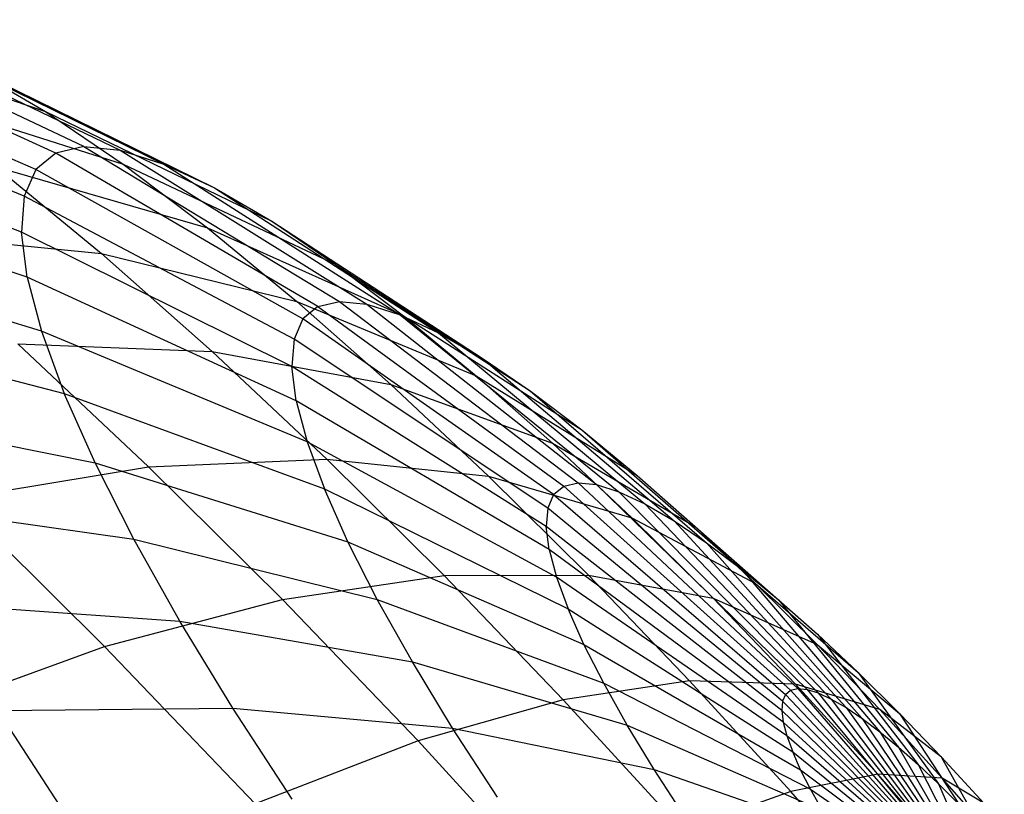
# Model space of a CAD drawing. Extents: x -11.4 to 11.4, y 1.8 to 24.6.
# Tile 175 of 199: x 6.585 to 6.912, y 10.853 to 11.11. Entities that reach past the tile are written whole.
import ezdxf

# ---------------------------------------------------------------- set-up
doc = ezdxf.new("R2010")
doc.units = 0
doc.header["$MEASUREMENT"] = 0
doc.layers.get('0').update_dxf_attribs({"color": 13, "linetype": 'CONTINUOUS'})

# ---------------------------------------------------------------- blocks, each defined once
blk = doc.blocks.new('GRUPUJ_4')
at = {"color": 0}
for p, q in [((18.01118, 9.22598, 4.08749), (17.9219, 9.26802, 4.11091)), ((18.01118, 9.22598, 4.08749), (17.9219, 9.26802, 4.11091)), ((18.00184, 9.22384, 4.04733), (17.9104, 9.26539, 4.06151)), ((18.00184, 9.22384, 4.04733), (17.9104, 9.26539, 4.06151)), ((17.91902, 9.26453, 4.35206), (17.99848, 9.23758, 4.29507)), ((17.91902, 9.26453, 4.35206), (17.99848, 9.23758, 4.29507)), ((17.93663, 9.26651, 4.15949), (18.02316, 9.22476, 4.12699)), ((17.93663, 9.26651, 4.15949), (18.02316, 9.22476, 4.12699)), ((17.95444, 9.26089, 4.20672), (18.03764, 9.22018, 4.16539)), ((17.95444, 9.26089, 4.20672), (18.03764, 9.22018, 4.16539)), ((17.99523, 9.21836, 4.00694), (17.90227, 9.25865, 4.01183)), ((17.99523, 9.21836, 4.00694), (17.90227, 9.25865, 4.01183)), ((17.97513, 9.25121, 4.25208), (18.05447, 9.21231, 4.20227)), ((17.97513, 9.25121, 4.25208), (17.99848, 9.23758, 4.29507)), ((17.97513, 9.25121, 4.25208), (17.99848, 9.23758, 4.29507)), ((17.97513, 9.25121, 4.25208), (18.05447, 9.21231, 4.20227)), ((17.99142, 9.2096, 3.96676), (17.89759, 9.24788, 3.96242)), ((17.99142, 9.2096, 3.96676), (17.89759, 9.24788, 3.96242)), ((17.94931, 9.24403, 4.39929), (18.02423, 9.22015, 4.33522)), ((17.94931, 9.24403, 4.39929), (18.02423, 9.22015, 4.33522)), ((17.99848, 9.23758, 4.29507), (18.07345, 9.20123, 4.23722)), ((17.99848, 9.23758, 4.29507), (18.07345, 9.20123, 4.23722)), ((17.99848, 9.23758, 4.29507), (18.02423, 9.22015, 4.33522)), ((17.99848, 9.23758, 4.29507), (18.02423, 9.22015, 4.33522)), ((17.99047, 9.19766, 3.92725), (17.89642, 9.23319, 3.91382)), ((17.99047, 9.19766, 3.92725), (17.89642, 9.23319, 3.91382)), ((18.01118, 9.22598, 4.08749), (18.00184, 9.22384, 4.04733)), ((18.01118, 9.22598, 4.08749), (18.00184, 9.22384, 4.04733)), ((18.01118, 9.22598, 4.08749), (18.02316, 9.22476, 4.12699)), ((18.01118, 9.22598, 4.08749), (18.09584, 9.17466, 4.06542)), ((18.01118, 9.22598, 4.08749), (18.09584, 9.17466, 4.06542)), ((18.01118, 9.22598, 4.08749), (18.02316, 9.22476, 4.12699)), ((18.02316, 9.22476, 4.12699), (18.10494, 9.17373, 4.09541)), ((18.02316, 9.22476, 4.12699), (18.03764, 9.22018, 4.16539)), ((18.02316, 9.22476, 4.12699), (18.03764, 9.22018, 4.16539)), ((18.02316, 9.22476, 4.12699), (18.10494, 9.17373, 4.09541)), ((18.00184, 9.22384, 4.04733), (17.99523, 9.21836, 4.00694)), ((18.00184, 9.22384, 4.04733), (17.99523, 9.21836, 4.00694)), ((18.08875, 9.17304, 4.03492), (18.00184, 9.22384, 4.04733)), ((18.08875, 9.17304, 4.03492), (18.00184, 9.22384, 4.04733)), ((17.98209, 9.21927, 4.44267), (18.0521, 9.19911, 4.3721)), ((17.98209, 9.21927, 4.44267), (18.017, 9.19054, 4.48172)), ((17.98209, 9.21927, 4.44267), (18.0521, 9.19911, 4.3721)), ((17.98209, 9.21927, 4.44267), (18.017, 9.19054, 4.48172)), ((17.99523, 9.21836, 4.00694), (17.99142, 9.2096, 3.96676)), ((17.99523, 9.21836, 4.00694), (17.99142, 9.2096, 3.96676)), ((18.08373, 9.16888, 4.00424), (17.99523, 9.21836, 4.00694)), ((18.08373, 9.16888, 4.00424), (17.99523, 9.21836, 4.00694)), ((18.02423, 9.22015, 4.33522), (18.09439, 9.18706, 4.26987)), ((18.02423, 9.22015, 4.33522), (18.0521, 9.19911, 4.3721)), ((18.02423, 9.22015, 4.33522), (18.09439, 9.18706, 4.26987)), ((18.02423, 9.22015, 4.33522), (18.0521, 9.19911, 4.3721)), ((18.03764, 9.22018, 4.16539), (18.11594, 9.17026, 4.12458)), ((18.03764, 9.22018, 4.16539), (18.05447, 9.21231, 4.20227)), ((18.03764, 9.22018, 4.16539), (18.11594, 9.17026, 4.12458)), ((18.03764, 9.22018, 4.16539), (18.05447, 9.21231, 4.20227)), ((17.99238, 9.18267, 3.88882), (17.89877, 9.21476, 3.86656)), ((17.99238, 9.18267, 3.88882), (17.89877, 9.21476, 3.86656)), ((18.05447, 9.21231, 4.20227), (18.07345, 9.20123, 4.23722)), ((18.05447, 9.21231, 4.20227), (18.12872, 9.16429, 4.15258)), ((18.05447, 9.21231, 4.20227), (18.07345, 9.20123, 4.23722)), ((18.05447, 9.21231, 4.20227), (18.12872, 9.16429, 4.15258)), ((17.99142, 9.2096, 3.96676), (17.99047, 9.19766, 3.92725)), ((17.99142, 9.2096, 3.96676), (17.99047, 9.19766, 3.92725)), ((18.08084, 9.16223, 3.97373), (17.99142, 9.2096, 3.96676)), ((18.08084, 9.16223, 3.97373), (17.99142, 9.2096, 3.96676)), ((18.0521, 9.19911, 4.3721), (18.11704, 9.16995, 4.29985)), ((18.0521, 9.19911, 4.3721), (18.11704, 9.16995, 4.29985)), ((18.0521, 9.19911, 4.3721), (18.08177, 9.17468, 4.4053)), ((18.0521, 9.19911, 4.3721), (18.08177, 9.17468, 4.4053)), ((18.07345, 9.20123, 4.23722), (18.14313, 9.15587, 4.17913)), ((18.07345, 9.20123, 4.23722), (18.09439, 9.18706, 4.26987)), ((18.07345, 9.20123, 4.23722), (18.14313, 9.15587, 4.17913)), ((18.07345, 9.20123, 4.23722), (18.09439, 9.18706, 4.26987)), ((17.94754, 9.1975, 4.55531), (18.017, 9.19054, 4.48172)), ((17.94754, 9.1975, 4.55531), (18.017, 9.19054, 4.48172)), ((17.99238, 9.18267, 3.88882), (17.99047, 9.19766, 3.92725)), ((18.08011, 9.15316, 3.94372), (17.99047, 9.19766, 3.92725)), ((17.99238, 9.18267, 3.88882), (17.99047, 9.19766, 3.92725)), ((18.08011, 9.15316, 3.94372), (17.99047, 9.19766, 3.92725)), ((17.99713, 9.1648, 3.8519), (17.90461, 9.19277, 3.82115)), ((17.99713, 9.1648, 3.8519), (17.90461, 9.19277, 3.82115)), ((18.017, 9.19054, 4.48172), (18.08177, 9.17468, 4.4053)), ((18.017, 9.19054, 4.48172), (18.05366, 9.15815, 4.51602)), ((18.017, 9.19054, 4.48172), (18.05366, 9.15815, 4.51602)), ((18.017, 9.19054, 4.48172), (18.08177, 9.17468, 4.4053)), ((18.09439, 9.18706, 4.26987), (18.15903, 9.14511, 4.20392)), ((18.09439, 9.18706, 4.26987), (18.11704, 9.16995, 4.29985)), ((18.09439, 9.18706, 4.26987), (18.15903, 9.14511, 4.20392)), ((18.09439, 9.18706, 4.26987), (18.11704, 9.16995, 4.29985)), ((18.08156, 9.14178, 3.91454), (17.99238, 9.18267, 3.88882)), ((17.99238, 9.18267, 3.88882), (17.99713, 9.1648, 3.8519)), ((18.08156, 9.14178, 3.91454), (17.99238, 9.18267, 3.88882)), ((17.99238, 9.18267, 3.88882), (17.99713, 9.1648, 3.8519)), ((18.08177, 9.17468, 4.4053), (18.11294, 9.14715, 4.43445)), ((18.08177, 9.17468, 4.4053), (18.14117, 9.15009, 4.32684)), ((18.08177, 9.17468, 4.4053), (18.14117, 9.15009, 4.32684)), ((18.08177, 9.17468, 4.4053), (18.11294, 9.14715, 4.43445)), ((18.08875, 9.17304, 4.03492), (18.08373, 9.16888, 4.00424)), ((18.08875, 9.17304, 4.03492), (18.08373, 9.16888, 4.00424)), ((18.08875, 9.17304, 4.03492), (18.09584, 9.17466, 4.06542)), ((18.08875, 9.17304, 4.03492), (18.09584, 9.17466, 4.06542)), ((18.08875, 9.17304, 4.03492), (18.17021, 9.11352, 4.02441)), ((18.08875, 9.17304, 4.03492), (18.17021, 9.11352, 4.02441)), ((18.09584, 9.17466, 4.06542), (18.10494, 9.17373, 4.09541)), ((18.09584, 9.17466, 4.06542), (18.17498, 9.11462, 4.04492)), ((18.09584, 9.17466, 4.06542), (18.10494, 9.17373, 4.09541)), ((18.09584, 9.17466, 4.06542), (18.17498, 9.11462, 4.04492)), ((18.10494, 9.17373, 4.09541), (18.11594, 9.17026, 4.12458)), ((18.10494, 9.17373, 4.09541), (18.1811, 9.11399, 4.0651)), ((18.10494, 9.17373, 4.09541), (18.1811, 9.11399, 4.0651)), ((18.10494, 9.17373, 4.09541), (18.11594, 9.17026, 4.12458)), ((18.11594, 9.17026, 4.12458), (18.1885, 9.11166, 4.08472)), ((18.11594, 9.17026, 4.12458), (18.1885, 9.11166, 4.08472)), ((18.11594, 9.17026, 4.12458), (18.12872, 9.16429, 4.15258)), ((18.11594, 9.17026, 4.12458), (18.12872, 9.16429, 4.15258)), ((18.11704, 9.16995, 4.29985), (18.17624, 9.13211, 4.22669)), ((18.11704, 9.16995, 4.29985), (18.14117, 9.15009, 4.32684)), ((18.11704, 9.16995, 4.29985), (18.17624, 9.13211, 4.22669)), ((18.11704, 9.16995, 4.29985), (18.14117, 9.15009, 4.32684)), ((17.91387, 9.16747, 3.7781), (18.00466, 9.14423, 3.8169)), ((17.91387, 9.16747, 3.7781), (18.00466, 9.14423, 3.8169)), ((18.08373, 9.16888, 4.00424), (18.08084, 9.16223, 3.97373)), ((18.08373, 9.16888, 4.00424), (18.08084, 9.16223, 3.97373)), ((18.16683, 9.11072, 4.00378), (18.08373, 9.16888, 4.00424)), ((18.16683, 9.11072, 4.00378), (18.08373, 9.16888, 4.00424)), ((18.08517, 9.1282, 3.8865), (17.99713, 9.1648, 3.8519)), ((17.99713, 9.1648, 3.8519), (18.00466, 9.14423, 3.8169)), ((17.99713, 9.1648, 3.8519), (18.00466, 9.14423, 3.8169)), ((18.08517, 9.1282, 3.8865), (17.99713, 9.1648, 3.8519)), ((18.12872, 9.16429, 4.15258), (18.14313, 9.15587, 4.17913)), ((18.12872, 9.16429, 4.15258), (18.19709, 9.10764, 4.10355)), ((18.12872, 9.16429, 4.15258), (18.19709, 9.10764, 4.10355)), ((18.12872, 9.16429, 4.15258), (18.14313, 9.15587, 4.17913)), ((17.9893, 9.1606, 4.59438), (18.05366, 9.15815, 4.51602)), ((17.9893, 9.1606, 4.59438), (18.05366, 9.15815, 4.51602)), ((17.9893, 9.1606, 4.59438), (18.0326, 9.11993, 4.6276)), ((17.9893, 9.1606, 4.59438), (18.0326, 9.11993, 4.6276)), ((18.08084, 9.16223, 3.97373), (18.08011, 9.15316, 3.94372)), ((18.08084, 9.16223, 3.97373), (18.08011, 9.15316, 3.94372)), ((18.16489, 9.10625, 3.98325), (18.08084, 9.16223, 3.97373)), ((18.16489, 9.10625, 3.98325), (18.08084, 9.16223, 3.97373)), ((18.05366, 9.15815, 4.51602), (18.11294, 9.14715, 4.43445)), ((18.05366, 9.15815, 4.51602), (18.09167, 9.12246, 4.54518)), ((18.05366, 9.15815, 4.51602), (18.11294, 9.14715, 4.43445)), ((18.05366, 9.15815, 4.51602), (18.09167, 9.12246, 4.54518)), ((18.08156, 9.14178, 3.91454), (18.08011, 9.15316, 3.94372)), ((18.1644, 9.10015, 3.96307), (18.08011, 9.15316, 3.94372)), ((18.08156, 9.14178, 3.91454), (18.08011, 9.15316, 3.94372)), ((18.1644, 9.10015, 3.96307), (18.08011, 9.15316, 3.94372)), ((18.14313, 9.15587, 4.17913), (18.20679, 9.10198, 4.12141)), ((18.14313, 9.15587, 4.17913), (18.15903, 9.14511, 4.20392)), ((18.14313, 9.15587, 4.17913), (18.15903, 9.14511, 4.20392)), ((18.14313, 9.15587, 4.17913), (18.20679, 9.10198, 4.12141)), ((18.14117, 9.15009, 4.32684), (18.19456, 9.11703, 4.24719)), ((18.14117, 9.15009, 4.32684), (18.16651, 9.12771, 4.35055)), ((18.14117, 9.15009, 4.32684), (18.19456, 9.11703, 4.24719)), ((18.14117, 9.15009, 4.32684), (18.16651, 9.12771, 4.35055)), ((18.11294, 9.14715, 4.43445), (18.16651, 9.12771, 4.35055)), ((18.11294, 9.14715, 4.43445), (18.16651, 9.12771, 4.35055)), ((18.11294, 9.14715, 4.43445), (18.14525, 9.1168, 4.45924)), ((18.11294, 9.14715, 4.43445), (18.14525, 9.1168, 4.45924)), ((18.0149, 9.12119, 3.7842), (18.00466, 9.14423, 3.8169)), ((18.00466, 9.14423, 3.8169), (18.09089, 9.11258, 3.85992)), ((18.0149, 9.12119, 3.7842), (18.00466, 9.14423, 3.8169)), ((18.00466, 9.14423, 3.8169), (18.09089, 9.11258, 3.85992)), ((18.15903, 9.14511, 4.20392), (18.21748, 9.09474, 4.13809)), ((18.15903, 9.14511, 4.20392), (18.21748, 9.09474, 4.13809)), ((18.15903, 9.14511, 4.20392), (18.17624, 9.13211, 4.22669)), ((18.15903, 9.14511, 4.20392), (18.17624, 9.13211, 4.22669)), ((18.16537, 9.0925, 3.94344), (18.08156, 9.14178, 3.91454)), ((18.08156, 9.14178, 3.91454), (18.08517, 9.1282, 3.8865)), ((18.08156, 9.14178, 3.91454), (18.08517, 9.1282, 3.8865)), ((18.16537, 9.0925, 3.94344), (18.08156, 9.14178, 3.91454)), ((17.92646, 9.13913, 3.73788), (18.0149, 9.12119, 3.7842)), ((17.92646, 9.13913, 3.73788), (18.0149, 9.12119, 3.7842)), ((18.17624, 9.13211, 4.22669), (18.22905, 9.086, 4.1534)), ((18.17624, 9.13211, 4.22669), (18.22905, 9.086, 4.1534)), ((18.17624, 9.13211, 4.22669), (18.19456, 9.11703, 4.24719)), ((18.17624, 9.13211, 4.22669), (18.19456, 9.11703, 4.24719)), ((18.1678, 9.08336, 3.92458), (18.08517, 9.1282, 3.8865)), ((18.08517, 9.1282, 3.8865), (18.09089, 9.11258, 3.85992)), ((18.08517, 9.1282, 3.8865), (18.09089, 9.11258, 3.85992)), ((18.1678, 9.08336, 3.92458), (18.08517, 9.1282, 3.8865)), ((18.16651, 9.12771, 4.35055), (18.21381, 9.10003, 4.26519)), ((18.16651, 9.12771, 4.35055), (18.19278, 9.10303, 4.3707)), ((18.16651, 9.12771, 4.35055), (18.21381, 9.10003, 4.26519)), ((18.16651, 9.12771, 4.35055), (18.19278, 9.10303, 4.3707)), ((18.02773, 9.09594, 3.75415), (18.0149, 9.12119, 3.7842)), ((18.0149, 9.12119, 3.7842), (18.09867, 9.09508, 3.83508)), ((18.02773, 9.09594, 3.75415), (18.0149, 9.12119, 3.7842)), ((18.0149, 9.12119, 3.7842), (18.09867, 9.09508, 3.83508)), ((18.0326, 9.11993, 4.6276), (18.09167, 9.12246, 4.54518)), ((18.0326, 9.11993, 4.6276), (18.09167, 9.12246, 4.54518)), ((18.09167, 9.12246, 4.54518), (18.14525, 9.1168, 4.45924)), ((18.09167, 9.12246, 4.54518), (18.13061, 9.08384, 4.56888)), ((18.09167, 9.12246, 4.54518), (18.14525, 9.1168, 4.45924)), ((18.09167, 9.12246, 4.54518), (18.13061, 9.08384, 4.56888)), ((17.96869, 9.10926, 4.70563), (18.0326, 9.11993, 4.6276)), ((17.96869, 9.10926, 4.70563), (18.0326, 9.11993, 4.6276)), ((18.0326, 9.11993, 4.6276), (18.07697, 9.07594, 4.6546)), ((18.0326, 9.11993, 4.6276), (18.07697, 9.07594, 4.6546)), ((18.14525, 9.1168, 4.45924), (18.19278, 9.10303, 4.3707)), ((18.14525, 9.1168, 4.45924), (18.19278, 9.10303, 4.3707)), ((18.14525, 9.1168, 4.45924), (18.17835, 9.08398, 4.47939)), ((18.14525, 9.1168, 4.45924), (18.17835, 9.08398, 4.47939)), ((18.17021, 9.11352, 4.02441), (18.17498, 9.11462, 4.04492)), ((18.17021, 9.11352, 4.02441), (18.17498, 9.11462, 4.04492)), ((18.17498, 9.11462, 4.04492), (18.24775, 9.04648, 4.02623)), ((18.17498, 9.11462, 4.04492), (18.1811, 9.11399, 4.0651)), ((18.17498, 9.11462, 4.04492), (18.1811, 9.11399, 4.0651)), ((18.17498, 9.11462, 4.04492), (18.24775, 9.04648, 4.02623)), ((18.1811, 9.11399, 4.0651), (18.25082, 9.04616, 4.03637)), ((18.1811, 9.11399, 4.0651), (18.25082, 9.04616, 4.03637)), ((18.1811, 9.11399, 4.0651), (18.1885, 9.11166, 4.08472)), ((18.1811, 9.11399, 4.0651), (18.1885, 9.11166, 4.08472)), ((18.19456, 9.11703, 4.24719), (18.24138, 9.07585, 4.16719)), ((18.19456, 9.11703, 4.24719), (18.21381, 9.10003, 4.26519)), ((18.19456, 9.11703, 4.24719), (18.24138, 9.07585, 4.16719)), ((18.19456, 9.11703, 4.24719), (18.21381, 9.10003, 4.26519)), ((18.09867, 9.09508, 3.83508), (18.09089, 9.11258, 3.85992)), ((18.09867, 9.09508, 3.83508), (18.09089, 9.11258, 3.85992)), ((18.09089, 9.11258, 3.85992), (18.17165, 9.07285, 3.9067)), ((18.09089, 9.11258, 3.85992), (18.17165, 9.07285, 3.9067)), ((18.16683, 9.11072, 4.00378), (18.16489, 9.10625, 3.98325)), ((18.16683, 9.11072, 4.00378), (18.16489, 9.10625, 3.98325)), ((18.16683, 9.11072, 4.00378), (18.17021, 9.11352, 4.02441)), ((18.16683, 9.11072, 4.00378), (18.17021, 9.11352, 4.02441)), ((18.16683, 9.11072, 4.00378), (18.24365, 9.04452, 4.00554)), ((18.16683, 9.11072, 4.00378), (18.24365, 9.04452, 4.00554)), ((18.17021, 9.11352, 4.02441), (18.24535, 9.04593, 4.01592)), ((18.17021, 9.11352, 4.02441), (18.24535, 9.04593, 4.01592)), ((18.1885, 9.11166, 4.08472), (18.25454, 9.04499, 4.04623)), ((18.1885, 9.11166, 4.08472), (18.19709, 9.10764, 4.10355)), ((18.1885, 9.11166, 4.08472), (18.25454, 9.04499, 4.04623)), ((18.1885, 9.11166, 4.08472), (18.19709, 9.10764, 4.10355)), ((17.94225, 9.10808, 3.70092), (18.02773, 9.09594, 3.75415)), ((17.94225, 9.10808, 3.70092), (18.02773, 9.09594, 3.75415)), ((17.96869, 9.10926, 4.70563), (18.018, 9.06036, 4.73565)), ((17.96869, 9.10926, 4.70563), (18.018, 9.06036, 4.73565)), ((18.19709, 9.10764, 4.10355), (18.25886, 9.04297, 4.0557)), ((18.19709, 9.10764, 4.10355), (18.20679, 9.10198, 4.12141)), ((18.19709, 9.10764, 4.10355), (18.25886, 9.04297, 4.0557)), ((18.19709, 9.10764, 4.10355), (18.20679, 9.10198, 4.12141)), ((18.16489, 9.10625, 3.98325), (18.1644, 9.10015, 3.96307)), ((18.16489, 9.10625, 3.98325), (18.1644, 9.10015, 3.96307)), ((18.24268, 9.04227, 3.99523), (18.16489, 9.10625, 3.98325)), ((18.24268, 9.04227, 3.99523), (18.16489, 9.10625, 3.98325)), ((18.19278, 9.10303, 4.3707), (18.23376, 9.08129, 4.2805)), ((18.19278, 9.10303, 4.3707), (18.23376, 9.08129, 4.2805)), ((18.19278, 9.10303, 4.3707), (18.21969, 9.07635, 4.38709)), ((18.19278, 9.10303, 4.3707), (18.21969, 9.07635, 4.38709)), ((18.20679, 9.10198, 4.12141), (18.21748, 9.09474, 4.13809)), ((18.20679, 9.10198, 4.12141), (18.26374, 9.04012, 4.06467)), ((18.20679, 9.10198, 4.12141), (18.26374, 9.04012, 4.06467)), ((18.20679, 9.10198, 4.12141), (18.21748, 9.09474, 4.13809)), ((18.16537, 9.0925, 3.94344), (18.1644, 9.10015, 3.96307)), ((18.24243, 9.03921, 3.98508), (18.1644, 9.10015, 3.96307)), ((18.16537, 9.0925, 3.94344), (18.1644, 9.10015, 3.96307)), ((18.24243, 9.03921, 3.98508), (18.1644, 9.10015, 3.96307)), ((18.21381, 9.10003, 4.26519), (18.25432, 9.06442, 4.1793)), ((18.21381, 9.10003, 4.26519), (18.23376, 9.08129, 4.2805)), ((18.21381, 9.10003, 4.26519), (18.25432, 9.06442, 4.1793)), ((18.21381, 9.10003, 4.26519), (18.23376, 9.08129, 4.2805)), ((18.04301, 9.06875, 3.72709), (18.02773, 9.09594, 3.75415)), ((18.02773, 9.09594, 3.75415), (18.10841, 9.07591, 3.81226)), ((18.04301, 9.06875, 3.72709), (18.02773, 9.09594, 3.75415)), ((18.02773, 9.09594, 3.75415), (18.10841, 9.07591, 3.81226)), ((18.10841, 9.07591, 3.81226), (18.09867, 9.09508, 3.83508)), ((18.09867, 9.09508, 3.83508), (18.17688, 9.06109, 3.89)), ((18.10841, 9.07591, 3.81226), (18.09867, 9.09508, 3.83508)), ((18.09867, 9.09508, 3.83508), (18.17688, 9.06109, 3.89)), ((18.21748, 9.09474, 4.13809), (18.26911, 9.03648, 4.07306)), ((18.21748, 9.09474, 4.13809), (18.22905, 9.086, 4.1534)), ((18.21748, 9.09474, 4.13809), (18.26911, 9.03648, 4.07306)), ((18.21748, 9.09474, 4.13809), (18.22905, 9.086, 4.1534)), ((18.24292, 9.03536, 3.97521), (18.16537, 9.0925, 3.94344)), ((18.16537, 9.0925, 3.94344), (18.1678, 9.08336, 3.92458)), ((18.16537, 9.0925, 3.94344), (18.1678, 9.08336, 3.92458)), ((18.24292, 9.03536, 3.97521), (18.16537, 9.0925, 3.94344)), ((18.22905, 9.086, 4.1534), (18.27493, 9.03209, 4.08076)), ((18.22905, 9.086, 4.1534), (18.24138, 9.07585, 4.16719)), ((18.22905, 9.086, 4.1534), (18.27493, 9.03209, 4.08076)), ((18.22905, 9.086, 4.1534), (18.24138, 9.07585, 4.16719)), ((18.07697, 9.07594, 4.6546), (18.13061, 9.08384, 4.56888)), ((18.07697, 9.07594, 4.6546), (18.13061, 9.08384, 4.56888)), ((18.13061, 9.08384, 4.56888), (18.17835, 9.08398, 4.47939)), ((18.13061, 9.08384, 4.56888), (18.17835, 9.08398, 4.47939)), ((18.17005, 9.04274, 4.58687), (18.13061, 9.08384, 4.56888)), ((18.17005, 9.04274, 4.58687), (18.13061, 9.08384, 4.56888)), ((18.24414, 9.03077, 3.96574), (18.1678, 9.08336, 3.92458)), ((18.1678, 9.08336, 3.92458), (18.17165, 9.07285, 3.9067)), ((18.24414, 9.03077, 3.96574), (18.1678, 9.08336, 3.92458)), ((18.1678, 9.08336, 3.92458), (18.17165, 9.07285, 3.9067)), ((18.17835, 9.08398, 4.47939), (18.21969, 9.07635, 4.38709)), ((18.21188, 9.04904, 4.49469), (18.17835, 9.08398, 4.47939)), ((18.17835, 9.08398, 4.47939), (18.21969, 9.07635, 4.38709)), ((18.21188, 9.04904, 4.49469), (18.17835, 9.08398, 4.47939)), ((18.23376, 9.08129, 4.2805), (18.26774, 9.05181, 4.18959)), ((18.23376, 9.08129, 4.2805), (18.26774, 9.05181, 4.18959)), ((18.23376, 9.08129, 4.2805), (18.2542, 9.06103, 4.29294)), ((18.23376, 9.08129, 4.2805), (18.2542, 9.06103, 4.29294)), ((17.96104, 9.07464, 3.66764), (18.04301, 9.06875, 3.72709)), ((17.96104, 9.07464, 3.66764), (18.04301, 9.06875, 3.72709)), ((18.018, 9.06036, 4.73565), (18.07697, 9.07594, 4.6546)), ((18.018, 9.06036, 4.73565), (18.07697, 9.07594, 4.6546)), ((18.1219, 9.02912, 4.6751), (18.07697, 9.07594, 4.6546)), ((18.1219, 9.02912, 4.6751), (18.07697, 9.07594, 4.6546)), ((18.12002, 9.05526, 3.79171), (18.10841, 9.07591, 3.81226)), ((18.10841, 9.07591, 3.81226), (18.18343, 9.04819, 3.87465)), ((18.12002, 9.05526, 3.79171), (18.10841, 9.07591, 3.81226)), ((18.10841, 9.07591, 3.81226), (18.18343, 9.04819, 3.87465)), ((18.21969, 9.07635, 4.38709), (18.2542, 9.06103, 4.29294)), ((18.24696, 9.04794, 4.39952), (18.21969, 9.07635, 4.38709)), ((18.24696, 9.04794, 4.39952), (18.21969, 9.07635, 4.38709)), ((18.21969, 9.07635, 4.38709), (18.2542, 9.06103, 4.29294)), ((18.24138, 9.07585, 4.16719), (18.28113, 9.02699, 4.08769)), ((18.24138, 9.07585, 4.16719), (18.28113, 9.02699, 4.08769)), ((18.24138, 9.07585, 4.16719), (18.25432, 9.06442, 4.1793)), ((18.24138, 9.07585, 4.16719), (18.25432, 9.06442, 4.1793)), ((18.17688, 9.06109, 3.89), (18.17165, 9.07285, 3.9067)), ((18.17688, 9.06109, 3.89), (18.17165, 9.07285, 3.9067)), ((18.17165, 9.07285, 3.9067), (18.24607, 9.02548, 3.95675)), ((18.17165, 9.07285, 3.9067), (18.24607, 9.02548, 3.95675)), ((18.06058, 9.03992, 3.70331), (18.04301, 9.06875, 3.72709)), ((18.04301, 9.06875, 3.72709), (18.12002, 9.05526, 3.79171)), ((18.06058, 9.03992, 3.70331), (18.04301, 9.06875, 3.72709)), ((18.04301, 9.06875, 3.72709), (18.12002, 9.05526, 3.79171)), ((18.25432, 9.06442, 4.1793), (18.28763, 9.02124, 4.09377)), ((18.25432, 9.06442, 4.1793), (18.28763, 9.02124, 4.09377)), ((18.25432, 9.06442, 4.1793), (18.26774, 9.05181, 4.18959)), ((18.25432, 9.06442, 4.1793), (18.26774, 9.05181, 4.18959)), ((17.95434, 9.03726, 4.81116), (18.018, 9.06036, 4.73565)), ((17.95434, 9.03726, 4.81116), (18.018, 9.06036, 4.73565)), ((18.06796, 9.0083, 4.75844), (18.018, 9.06036, 4.73565)), ((18.06796, 9.0083, 4.75844), (18.018, 9.06036, 4.73565)), ((18.18343, 9.04819, 3.87465), (18.17688, 9.06109, 3.89)), ((18.17688, 9.06109, 3.89), (18.2487, 9.01957, 3.94835)), ((18.18343, 9.04819, 3.87465), (18.17688, 9.06109, 3.89)), ((18.17688, 9.06109, 3.89), (18.2487, 9.01957, 3.94835)), ((18.2542, 9.06103, 4.29294), (18.28149, 9.03818, 4.19796)), ((18.2749, 9.03945, 4.30239), (18.2542, 9.06103, 4.29294)), ((18.2542, 9.06103, 4.29294), (18.28149, 9.03818, 4.19796)), ((18.2749, 9.03945, 4.30239), (18.2542, 9.06103, 4.29294)), ((18.13336, 9.03336, 3.77365), (18.12002, 9.05526, 3.79171)), ((18.12002, 9.05526, 3.79171), (18.19124, 9.0343, 3.86082)), ((18.13336, 9.03336, 3.77365), (18.12002, 9.05526, 3.79171)), ((18.12002, 9.05526, 3.79171), (18.19124, 9.0343, 3.86082)), ((18.26774, 9.05181, 4.18959), (18.29438, 9.01491, 4.09895)), ((18.26774, 9.05181, 4.18959), (18.29438, 9.01491, 4.09895)), ((18.26774, 9.05181, 4.18959), (18.28149, 9.03818, 4.19796)), ((18.26774, 9.05181, 4.18959), (18.28149, 9.03818, 4.19796)), ((18.21188, 9.04904, 4.49469), (18.17005, 9.04274, 4.58687)), ((18.21188, 9.04904, 4.49469), (18.17005, 9.04274, 4.58687)), ((18.24696, 9.04794, 4.39952), (18.21188, 9.04904, 4.49469)), ((18.24547, 9.01236, 4.50496), (18.21188, 9.04904, 4.49469)), ((18.24696, 9.04794, 4.39952), (18.21188, 9.04904, 4.49469)), ((18.24547, 9.01236, 4.50496), (18.21188, 9.04904, 4.49469)), ((18.19124, 9.0343, 3.86082), (18.18343, 9.04819, 3.87465)), ((18.18343, 9.04819, 3.87465), (18.252, 9.01308, 3.94063)), ((18.19124, 9.0343, 3.86082), (18.18343, 9.04819, 3.87465)), ((18.18343, 9.04819, 3.87465), (18.252, 9.01308, 3.94063)), ((18.24365, 9.04452, 4.00554), (18.24535, 9.04593, 4.01592)), ((18.24365, 9.04452, 4.00554), (18.24535, 9.04593, 4.01592)), ((18.24535, 9.04593, 4.01592), (18.24775, 9.04648, 4.02623)), ((18.24535, 9.04593, 4.01592), (18.24775, 9.04648, 4.02623)), ((18.24535, 9.04593, 4.01592), (18.31338, 8.97097, 4.00953)), ((18.24535, 9.04593, 4.01592), (18.31338, 8.97097, 4.00953)), ((18.2749, 9.03945, 4.30239), (18.24696, 9.04794, 4.39952)), ((18.27427, 9.01811, 4.40787), (18.24696, 9.04794, 4.39952)), ((18.27427, 9.01811, 4.40787), (18.24696, 9.04794, 4.39952)), ((18.2749, 9.03945, 4.30239), (18.24696, 9.04794, 4.39952)), ((18.24775, 9.04648, 4.02623), (18.25082, 9.04616, 4.03637)), ((18.24775, 9.04648, 4.02623), (18.31338, 8.97097, 4.00953)), ((18.24775, 9.04648, 4.02623), (18.25082, 9.04616, 4.03637)), ((18.24775, 9.04648, 4.02623), (18.31338, 8.97097, 4.00953)), ((18.25082, 9.04616, 4.03637), (18.31338, 8.97097, 4.00953)), ((18.25082, 9.04616, 4.03637), (18.25454, 9.04499, 4.04623)), ((18.25082, 9.04616, 4.03637), (18.31338, 8.97097, 4.00953)), ((18.25082, 9.04616, 4.03637), (18.25454, 9.04499, 4.04623)), ((18.17005, 9.04274, 4.58687), (18.1219, 9.02912, 4.6751)), ((18.17005, 9.04274, 4.58687), (18.1219, 9.02912, 4.6751)), ((18.20957, 8.99959, 4.59896), (18.17005, 9.04274, 4.58687)), ((18.20957, 8.99959, 4.59896), (18.17005, 9.04274, 4.58687)), ((18.24268, 9.04227, 3.99523), (18.24243, 9.03921, 3.98508)), ((18.24268, 9.04227, 3.99523), (18.24243, 9.03921, 3.98508)), ((18.24365, 9.04452, 4.00554), (18.24268, 9.04227, 3.99523)), ((18.24365, 9.04452, 4.00554), (18.24268, 9.04227, 3.99523)), ((18.31338, 8.97097, 4.00953), (18.24268, 9.04227, 3.99523)), ((18.31338, 8.97097, 4.00953), (18.24268, 9.04227, 3.99523)), ((18.24365, 9.04452, 4.00554), (18.31338, 8.97097, 4.00953)), ((18.24365, 9.04452, 4.00554), (18.31338, 8.97097, 4.00953)), ((18.25454, 9.04499, 4.04623), (18.31338, 8.97097, 4.00953)), ((18.25454, 9.04499, 4.04623), (18.31338, 8.97097, 4.00953)), ((18.25454, 9.04499, 4.04623), (18.25886, 9.04297, 4.0557)), ((18.25454, 9.04499, 4.04623), (18.25886, 9.04297, 4.0557)), ((18.25886, 9.04297, 4.0557), (18.31338, 8.97097, 4.00953)), ((18.25886, 9.04297, 4.0557), (18.26374, 9.04012, 4.06467)), ((18.25886, 9.04297, 4.0557), (18.31338, 8.97097, 4.00953)), ((18.25886, 9.04297, 4.0557), (18.26374, 9.04012, 4.06467)), ((17.98265, 9.03918, 3.63839), (18.06058, 9.03992, 3.70331)), ((17.98265, 9.03918, 3.63839), (18.06058, 9.03992, 3.70331)), ((18.00683, 9.0021, 3.6135), (17.98265, 9.03918, 3.63839)), ((18.00683, 9.0021, 3.6135), (17.98265, 9.03918, 3.63839)), ((18.08024, 9.00977, 3.68307), (18.06058, 9.03992, 3.70331)), ((18.06058, 9.03992, 3.70331), (18.13336, 9.03336, 3.77365)), ((18.08024, 9.00977, 3.68307), (18.06058, 9.03992, 3.70331)), ((18.06058, 9.03992, 3.70331), (18.13336, 9.03336, 3.77365)), ((18.24243, 9.03921, 3.98508), (18.24292, 9.03536, 3.97521)), ((18.24243, 9.03921, 3.98508), (18.31338, 8.97097, 4.00953)), ((18.24243, 9.03921, 3.98508), (18.24292, 9.03536, 3.97521)), ((18.24243, 9.03921, 3.98508), (18.31338, 8.97097, 4.00953)), ((18.26374, 9.04012, 4.06467), (18.31338, 8.97097, 4.00953)), ((18.26374, 9.04012, 4.06467), (18.26911, 9.03648, 4.07306)), ((18.26374, 9.04012, 4.06467), (18.31338, 8.97097, 4.00953)), ((18.26374, 9.04012, 4.06467), (18.26911, 9.03648, 4.07306)), ((18.29542, 9.02367, 4.20432), (18.2749, 9.03945, 4.30239)), ((18.29564, 9.0168, 4.30873), (18.2749, 9.03945, 4.30239)), ((18.29542, 9.02367, 4.20432), (18.2749, 9.03945, 4.30239)), ((18.29564, 9.0168, 4.30873), (18.2749, 9.03945, 4.30239)), ((18.26911, 9.03648, 4.07306), (18.31338, 8.97097, 4.00953)), ((18.26911, 9.03648, 4.07306), (18.31338, 8.97097, 4.00953)), ((18.26911, 9.03648, 4.07306), (18.27493, 9.03209, 4.08076)), ((18.26911, 9.03648, 4.07306), (18.27493, 9.03209, 4.08076)), ((18.28149, 9.03818, 4.19796), (18.30129, 9.00805, 4.10316)), ((18.29542, 9.02367, 4.20432), (18.28149, 9.03818, 4.19796)), ((18.29542, 9.02367, 4.20432), (18.28149, 9.03818, 4.19796)), ((18.28149, 9.03818, 4.19796), (18.30129, 9.00805, 4.10316)), ((18.14829, 9.01047, 3.75829), (18.13336, 9.03336, 3.77365)), ((18.14829, 9.01047, 3.75829), (18.13336, 9.03336, 3.77365)), ((18.13336, 9.03336, 3.77365), (18.20021, 9.01958, 3.84868)), ((18.13336, 9.03336, 3.77365), (18.20021, 9.01958, 3.84868)), ((18.20021, 9.01958, 3.84868), (18.19124, 9.0343, 3.86082)), ((18.20021, 9.01958, 3.84868), (18.19124, 9.0343, 3.86082)), ((18.19124, 9.0343, 3.86082), (18.25592, 9.0061, 3.93369)), ((18.19124, 9.0343, 3.86082), (18.25592, 9.0061, 3.93369)), ((18.24292, 9.03536, 3.97521), (18.31338, 8.97097, 4.00953)), ((18.24292, 9.03536, 3.97521), (18.24414, 9.03077, 3.96574)), ((18.24292, 9.03536, 3.97521), (18.31338, 8.97097, 4.00953)), ((18.24292, 9.03536, 3.97521), (18.24414, 9.03077, 3.96574)), ((18.1219, 9.02912, 4.6751), (18.06796, 9.0083, 4.75844)), ((18.1219, 9.02912, 4.6751), (18.06796, 9.0083, 4.75844)), ((18.16692, 8.97996, 4.68887), (18.1219, 9.02912, 4.6751)), ((18.16692, 8.97996, 4.68887), (18.1219, 9.02912, 4.6751)), ((18.31338, 8.97097, 4.00953), (18.24414, 9.03077, 3.96574)), ((18.24414, 9.03077, 3.96574), (18.24607, 9.02548, 3.95675)), ((18.31338, 8.97097, 4.00953), (18.24414, 9.03077, 3.96574)), ((18.24414, 9.03077, 3.96574), (18.24607, 9.02548, 3.95675)), ((18.27493, 9.03209, 4.08076), (18.31338, 8.97097, 4.00953)), ((18.27493, 9.03209, 4.08076), (18.28113, 9.02699, 4.08769)), ((18.27493, 9.03209, 4.08076), (18.31338, 8.97097, 4.00953)), ((18.27493, 9.03209, 4.08076), (18.28113, 9.02699, 4.08769)), ((18.28113, 9.02699, 4.08769), (18.31338, 8.97097, 4.00953)), ((18.28113, 9.02699, 4.08769), (18.28763, 9.02124, 4.09377)), ((18.28113, 9.02699, 4.08769), (18.31338, 8.97097, 4.00953)), ((18.28113, 9.02699, 4.08769), (18.28763, 9.02124, 4.09377)), ((18.24607, 9.02548, 3.95675), (18.31338, 8.97097, 4.00953)), ((18.2487, 9.01957, 3.94835), (18.24607, 9.02548, 3.95675)), ((18.2487, 9.01957, 3.94835), (18.24607, 9.02548, 3.95675)), ((18.24607, 9.02548, 3.95675), (18.31338, 8.97097, 4.00953)), ((18.30829, 9.00076, 4.10635), (18.29542, 9.02367, 4.20432)), ((18.30937, 9.00843, 4.20858), (18.29542, 9.02367, 4.20432)), ((18.30829, 9.00076, 4.10635), (18.29542, 9.02367, 4.20432)), ((18.30937, 9.00843, 4.20858), (18.29542, 9.02367, 4.20432)), ((18.21025, 9.00417, 3.83834), (18.20021, 9.01958, 3.84868)), ((18.21025, 9.00417, 3.83834), (18.20021, 9.01958, 3.84868)), ((18.20021, 9.01958, 3.84868), (18.26043, 8.9987, 3.92758)), ((18.20021, 9.01958, 3.84868), (18.26043, 8.9987, 3.92758)), ((18.252, 9.01308, 3.94063), (18.2487, 9.01957, 3.94835)), ((18.2487, 9.01957, 3.94835), (18.31338, 8.97097, 4.00953)), ((18.2487, 9.01957, 3.94835), (18.31338, 8.97097, 4.00953)), ((18.252, 9.01308, 3.94063), (18.2487, 9.01957, 3.94835)), ((18.28763, 9.02124, 4.09377), (18.31338, 8.97097, 4.00953)), ((18.28763, 9.02124, 4.09377), (18.29438, 9.01491, 4.09895)), ((18.28763, 9.02124, 4.09377), (18.31338, 8.97097, 4.00953)), ((18.28763, 9.02124, 4.09377), (18.29438, 9.01491, 4.09895)), ((18.27427, 9.01811, 4.40787), (18.24547, 9.01236, 4.50496)), ((18.27427, 9.01811, 4.40787), (18.24547, 9.01236, 4.50496)), ((18.30133, 8.98721, 4.41205), (18.27427, 9.01811, 4.40787)), ((18.30133, 8.98721, 4.41205), (18.27427, 9.01811, 4.40787)), ((18.29564, 9.0168, 4.30873), (18.27427, 9.01811, 4.40787)), ((18.29564, 9.0168, 4.30873), (18.27427, 9.01811, 4.40787)), ((18.3162, 8.99333, 4.3119), (18.29564, 9.0168, 4.30873)), ((18.3162, 8.99333, 4.3119), (18.29564, 9.0168, 4.30873)), ((18.30937, 9.00843, 4.20858), (18.29564, 9.0168, 4.30873)), ((18.30937, 9.00843, 4.20858), (18.29564, 9.0168, 4.30873)), ((18.25592, 9.0061, 3.93369), (18.252, 9.01308, 3.94063)), ((18.252, 9.01308, 3.94063), (18.31338, 8.97097, 4.00953)), ((18.25592, 9.0061, 3.93369), (18.252, 9.01308, 3.94063)), ((18.252, 9.01308, 3.94063), (18.31338, 8.97097, 4.00953)), ((18.29438, 9.01491, 4.09895), (18.31338, 8.97097, 4.00953)), ((18.29438, 9.01491, 4.09895), (18.31338, 8.97097, 4.00953)), ((18.29438, 9.01491, 4.09895), (18.30129, 9.00805, 4.10316)), ((18.29438, 9.01491, 4.09895), (18.30129, 9.00805, 4.10316)), ((18.24547, 9.01236, 4.50496), (18.20957, 8.99959, 4.59896)), ((18.24547, 9.01236, 4.50496), (18.20957, 8.99959, 4.59896)), ((18.27876, 8.97434, 4.51009), (18.24547, 9.01236, 4.50496)), ((18.27876, 8.97434, 4.51009), (18.24547, 9.01236, 4.50496))]:
    blk.add_line(p, q, dxfattribs=at)
blk = doc.blocks.new('SATELLITE_M_ZWIS-11230-112')
at = {"color": 0}
blk.add_blockref('GRUPUJ_4', (-11.40464, 1.84184, 0.62927), dxfattribs=at)

msp = doc.modelspace()

# ---------------------------------------------------------------- block references
at = {"color": 0}
msp.add_blockref('SATELLITE_M_ZWIS-11230-112', (0, 0), dxfattribs=at)

doc.saveas('drawing.dxf')
